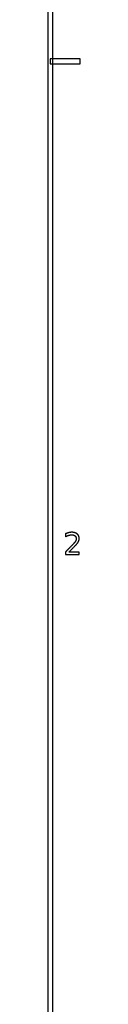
# Model space of a CAD drawing. Header units: millimetres. Extents: x -292 to 292, y -196 to 196.
# Tile 12 of 14: x 288.75 to 292, y -94.08 to 4.17. Entities that reach past the tile are written whole.
import ezdxf

# ---------------------------------------------------------------- set-up
doc = ezdxf.new("R2010")
doc.units = ezdxf.units.MM
doc.layers.add('可见轮廓', color=7, linetype='Continuous')

msp = doc.modelspace()

# ---------------------------------------------------------------- linework, layer by layer
at = {"layer": '可见轮廓'}
for p, q in [((289.25, -192.917), (289.25, 192.917)), ((288.75, 192.417), (288.75, -192.417)), ((292, 0.25), (289, 0.25)), ((289, 0.25), (289, -0.25)), ((292, -0.25), (292, 0.25)), ((289, -0.25), (292, -0.25)), ((290.53, -47.124), (290.53, -47.423)), ((290.515, -48.956), (290.515, -49.205)), ((291.904, -48.956), (290.871, -48.956)), ((291.904, -49.205), (291.904, -48.956)), ((290.515, -49.205), (291.904, -49.205))]:
    msp.add_line(p, q, dxfattribs=at)
for points, knots in [([(291.658, -48.143), (291.791, -47.979), (291.842, -47.858), (291.892, -47.737), (291.892, -47.603), (291.892, -47.319), (291.69, -47.149), (291.488, -46.979), (291.148, -46.979), (290.889, -46.979), (290.53, -47.124)], [0, 0, 0, 1, 1, 2, 2, 4.108696, 4.108696, 6.217391, 6.217391, 7.817091, 7.817091, 7.817091]), ([(291.34, -48.11), (291.265, -48.194), (290.975, -48.488), (290.684, -48.782), (290.515, -48.956)], [0, 0, 0, 1, 1, 2, 2, 2]), ([(290.53, -47.423), (290.879, -47.227), (291.154, -47.228), (291.35, -47.228), (291.473, -47.338), (291.595, -47.447), (291.595, -47.622), (291.595, -47.729), (291.539, -47.839), (291.482, -47.95), (291.34, -48.11)], [0, 0, 0, 2, 2, 3.410526, 3.410526, 4.821053, 4.821053, 5.686333, 5.686333, 6.551614, 6.551614, 6.551614])]:
    msp.add_open_spline(points, degree=2, knots=knots, dxfattribs=at)
msp.add_open_spline([(290.871, -48.956), (291.585, -48.227), (291.658, -48.143)], degree=2, dxfattribs=at)

doc.saveas('drawing.dxf')
